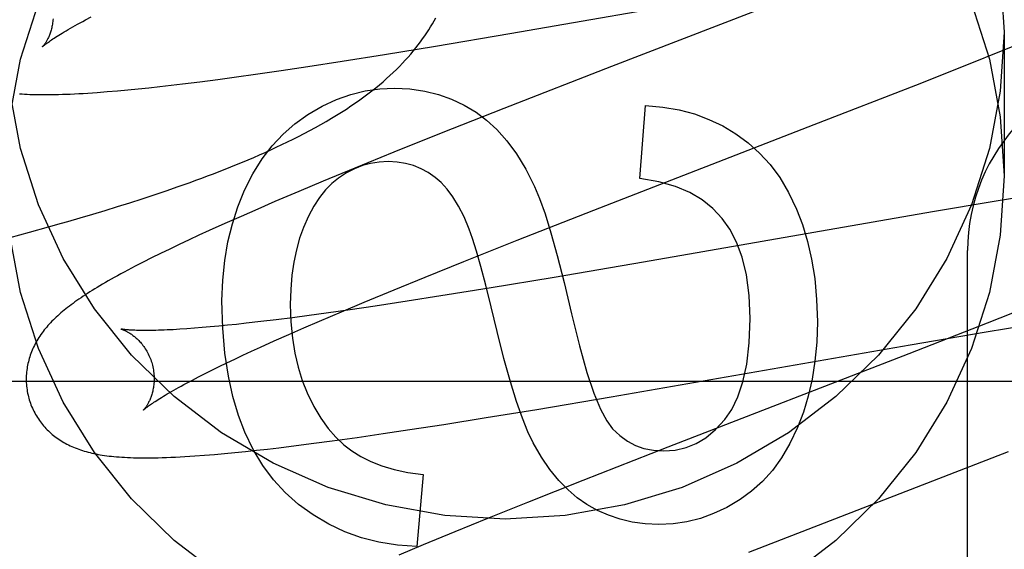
# Model space of a CAD drawing. Header units: inches. Extents: x 0 to 278, y 0 to 180.
# Tile 26 of 67: x 95.9824 to 96.1363, y 91.2778 to 91.3606. Entities that reach past the tile are written whole.
import ezdxf

# ---------------------------------------------------------------- set-up
doc = ezdxf.new("R2010")
doc.units = ezdxf.units.IN
doc.header["$LTSCALE"] = 15.310625
doc.header["$MEASUREMENT"] = 0
doc.linetypes.add('HIDDEN', pattern=[0.2, 0.1, -0.1])
doc.layers.add('DEFAULT_2', color=8, linetype='HIDDEN')
doc.layers.add('RIGHTHAND_DOOR_ASSEMBLY', color=7, linetype='CONTINUOUS')

msp = doc.modelspace()

# ---------------------------------------------------------------- linework, layer by layer
at = {"layer": 'DEFAULT_2', "color": 8, "linetype": 'HIDDEN'}
for p, q in [((96.05905856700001, 91.3584009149), (96.10480922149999, 91.36636757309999)), ((96.10264134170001, 91.36397705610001), (96.0749204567, 91.35324776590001)), ((95.9927093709, 91.3605377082), (95.9936137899, 91.36101594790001)), ((96.0474017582, 91.35643547), (96.05905856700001, 91.3584009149)), ((96.13629769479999, 91.35865089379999), (96.13629769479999, 91.33615889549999)), ((96.1361831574, 91.35579957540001), (96.1407242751, 91.3576430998)), ((96.0328385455, 91.3540816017), (96.0394574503, 91.3551340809)), ((96.0394574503, 91.3551340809), (96.0474017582, 91.35643547)), ((96.1304805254, 91.3535155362), (96.1361831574, 91.35579957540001)), ((96.02748223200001, 91.3532564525), (96.0328385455, 91.3540816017)), ((96.12249583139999, 91.350359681), (96.1304805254, 91.3535155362)), ((96.01630134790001, 91.35163590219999), (96.0192617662, 91.3520490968)), ((96.0192617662, 91.3520490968), (96.0233149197, 91.3526343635)), ((96.0233149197, 91.3526343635), (96.02748223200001, 91.3532564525)), ((96.0749204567, 91.35324776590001), (96.05812799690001, 91.3466970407)), ((96.0043337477, 91.35012959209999), (96.0060767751, 91.35032881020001)), ((96.0060767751, 91.35032881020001), (96.00785947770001, 91.35054072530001)), ((96.00785947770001, 91.35054072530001), (96.01059918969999, 91.35088079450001)), ((96.01059918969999, 91.35088079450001), (96.013412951, 91.3512461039)), ((96.013412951, 91.3512461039), (96.01630134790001, 91.35163590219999)), ((96.1066057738, 91.34416691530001), (96.12249583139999, 91.350359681)), ((95.996099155, 91.34932463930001), (95.9976979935, 91.3494598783)), ((95.9976979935, 91.3494598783), (95.9993200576, 91.3496086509)), ((95.9993200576, 91.3496086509), (96.0009623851, 91.34976985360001)), ((96.0009623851, 91.34976985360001), (96.00263121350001, 91.3499434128)), ((96.00263121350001, 91.3499434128), (96.0043337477, 91.35012959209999)), ((96.05812799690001, 91.3466970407), (96.0483142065, 91.34281380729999)), ((96.0793658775, 91.33575365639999), (96.0802253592, 91.34717239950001)), ((96.07215582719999, 91.3308162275), (96.1066057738, 91.34416691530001)), ((96.0483142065, 91.34281380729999), (96.0409170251, 91.3398451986)), ((96.0409170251, 91.3398451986), (96.03478687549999, 91.3373488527)), ((96.03478687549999, 91.3373488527), (96.0298517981, 91.3353089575)), ((96.00719759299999, 91.3344830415), (96.009049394, 91.3351414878)), ((96.0298517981, 91.3353089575), (96.02603040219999, 91.3337067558)), ((96.00345258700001, 91.3332027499), (96.0053320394, 91.33383712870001)), ((96.0053320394, 91.33383712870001), (96.00719759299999, 91.3344830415)), ((96.02603040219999, 91.3337067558), (96.02233060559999, 91.33213297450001)), ((95.99773208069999, 91.33136102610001), (95.9996524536, 91.33196539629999)), ((95.9996524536, 91.33196539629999), (96.0015593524, 91.33257908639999)), ((96.0015593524, 91.33257908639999), (96.00345258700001, 91.3332027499)), ((96.02233060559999, 91.33213297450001), (96.019640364, 91.3309722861)), ((96.13474518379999, 91.3321735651), (96.1251077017, 91.33054819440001)), ((96.1418700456, 91.3333394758), (96.13474518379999, 91.3321735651)), ((95.99385183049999, 91.33017795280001), (95.99579846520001, 91.33076539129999)), ((95.99579846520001, 91.33076539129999), (95.99773208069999, 91.33136102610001)), ((96.019640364, 91.3309722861), (96.017026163, 91.3298290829)), ((96.0602012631, 91.326119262), (96.07215582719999, 91.3308162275)), ((96.1251077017, 91.33054819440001), (96.0799104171, 91.3226763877)), ((95.9918927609, 91.3295983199), (95.99385183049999, 91.33017795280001)), ((96.017026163, 91.3298290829), (96.0144886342, 91.328702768)), ((95.98093498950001, 91.3265384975), (95.9839515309, 91.32735310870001)), ((95.9839515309, 91.32735310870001), (95.9869474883, 91.3281819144)), ((95.9869474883, 91.3281819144), (95.98893309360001, 91.3287430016)), ((96.01203255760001, 91.32759450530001), (96.01044448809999, 91.3268670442)), ((96.0144886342, 91.328702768), (96.01203255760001, 91.32759450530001)), ((96.00889442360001, 91.32614766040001), (96.00737596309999, 91.3254329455)), ((96.01044448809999, 91.3268670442), (96.00889442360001, 91.32614766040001)), ((96.0518272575, 91.32278250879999), (96.0602012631, 91.326119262)), ((96.0058839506, 91.3247198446), (96.00442751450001, 91.3240120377)), ((96.00737596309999, 91.3254329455), (96.0058839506, 91.3247198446)), ((96.1305976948, 90.7196696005), (96.1305976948, 91.3244734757)), ((96.00170721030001, 91.3226532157), (96.0004687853, 91.3220156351)), ((96.00302883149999, 91.3233199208), (96.00170721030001, 91.3226532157)), ((96.00442751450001, 91.3240120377), (96.00302883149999, 91.3233199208)), ((96.04578655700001, 91.32034215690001), (96.0518272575, 91.32278250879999)), ((96.0799104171, 91.3226763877), (96.0659594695, 91.3202881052)), ((96.0409410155, 91.3183587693), (96.04578655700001, 91.32034215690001)), ((96.0659594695, 91.3202881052), (96.0558280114, 91.3186019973)), ((96.0362896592, 91.3164281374), (96.0409410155, 91.3183587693)), ((96.0558280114, 91.3186019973), (96.04823963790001, 91.31737805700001)), ((96.0430136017, 91.3165604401), (96.0379747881, 91.3157963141)), ((96.04823963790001, 91.31737805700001), (96.0430136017, 91.3165604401)), ((96.0293033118, 91.31346545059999), (96.03272232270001, 91.31492602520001)), ((96.03409272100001, 91.31522698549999), (96.030355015, 91.314697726)), ((96.03272232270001, 91.31492602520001), (96.0362896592, 91.3164281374)), ((96.0379747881, 91.3157963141), (96.03409272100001, 91.31522698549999)), ((96.1412986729, 91.316169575), (96.1336656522, 91.3131391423)), ((96.02011677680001, 91.31337331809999), (96.01780965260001, 91.31310836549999)), ((96.0225294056, 91.3136654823), (96.02011677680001, 91.31337331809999)), ((96.02504299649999, 91.31398414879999), (96.0225294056, 91.3136654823)), ((96.02765302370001, 91.3143285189), (96.02504299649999, 91.31398414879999)), ((96.02684270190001, 91.3123994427), (96.0293033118, 91.31346545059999)), ((96.030355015, 91.314697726), (96.02765302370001, 91.3143285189)), ((96.00857043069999, 91.3122450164), (96.00747269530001, 91.3121722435)), ((96.00972643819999, 91.3123303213), (96.00857043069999, 91.3122450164)), ((96.01093917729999, 91.3124282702), (96.00972643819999, 91.3123303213)), ((96.01220743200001, 91.31253893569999), (96.01093917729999, 91.3124282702)), ((96.0135299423, 91.3126623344), (96.01220743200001, 91.31253893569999)), ((96.01490540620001, 91.3127984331), (96.0135299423, 91.3126623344)), ((96.0163324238, 91.3129471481), (96.01490540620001, 91.3127984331)), ((96.01780965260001, 91.31310836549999), (96.0163324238, 91.3129471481)), ((96.0244758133, 91.3113604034), (96.02684270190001, 91.3123994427)), ((96.1336656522, 91.3131391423), (96.1213922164, 91.30833610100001)), ((96.1334952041, 91.31178405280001), (96.141614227, 91.3131341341)), ((96.0200404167, 91.3093697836), (96.02220695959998, 91.3103499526)), ((96.02220695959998, 91.3103499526), (96.0244758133, 91.3113604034)), ((96.1216069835, 91.30975074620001), (96.1334952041, 91.31178405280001)), ((96.01865496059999, 91.30873402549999), (96.0200404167, 91.3093697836)), ((96.0748756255, 91.3016142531), (96.1216069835, 91.30975074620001)), ((96.0147949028, 91.3069178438), (96.01603100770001, 91.30750747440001)), ((96.01603100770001, 91.30750747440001), (96.01731809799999, 91.3081130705)), ((96.01731809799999, 91.3081130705), (96.01865496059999, 91.30873402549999)), ((96.1213922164, 91.30833610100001), (96.0837593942, 91.2937552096)), ((96.0114040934, 91.3052511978), (96.0124804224, 91.30578907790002)), ((96.0124804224, 91.30578907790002), (96.0136110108, 91.3063448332)), ((96.0136110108, 91.3063448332), (96.0147949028, 91.3069178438)), ((96.0085137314, 91.3037538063), (96.0094193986, 91.3042325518)), ((96.0094193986, 91.3042325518), (96.0103832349, 91.3047320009)), ((96.0103832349, 91.3047320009), (96.0114040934, 91.3052511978)), ((95.98079769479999, 91.3040735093), (96.48079769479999, 91.3040735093)), ((96.06325318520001, 91.2996543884), (96.0748756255, 91.3016142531)), ((96.0553312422, 91.29835632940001), (96.06325318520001, 91.2996543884)), ((96.04872967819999, 91.297306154), (96.0553312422, 91.29835632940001)), ((96.0392289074, 91.2958613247), (96.0433865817, 91.29648251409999)), ((96.0433865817, 91.29648251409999), (96.04872967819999, 91.297306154)), ((96.03126068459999, 91.29473111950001), (96.03518429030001, 91.295276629)), ((96.03518429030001, 91.295276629), (96.0392289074, 91.2958613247)), ((96.0194216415, 91.29326052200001), (96.021148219, 91.2934544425)), ((96.021148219, 91.2934544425), (96.0229093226, 91.29366054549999)), ((96.0229093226, 91.29366054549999), (96.0256171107, 91.29399205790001)), ((96.0256171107, 91.29399205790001), (96.0284017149, 91.2943492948)), ((96.0284017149, 91.2943492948), (96.03126068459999, 91.29473111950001)), ((96.0837593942, 91.2937552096), (96.07043985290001, 91.2885353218)), ((96.01132657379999, 91.2924888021), (96.01287763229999, 91.29261562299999)), ((96.01287763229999, 91.29261562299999), (96.0144542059, 91.29275595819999)), ((96.0144542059, 91.29275595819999), (96.01607077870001, 91.292910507)), ((96.01607077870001, 91.292910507), (96.01772839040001, 91.29307899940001)), ((96.01772839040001, 91.29307899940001), (96.0194216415, 91.29326052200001)), ((96.0964023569, 91.27731597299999), (96.13699995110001, 91.29306351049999)), ((96.0454777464, 91.2894643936), (96.04449548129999, 91.2782297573)), ((96.07043985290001, 91.2885353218), (96.06180724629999, 91.2851049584)), ((96.06180724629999, 91.2851049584), (96.05552417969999, 91.2825748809)), ((96.05552417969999, 91.2825748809), (96.05044103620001, 91.28050161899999)), ((96.05044103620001, 91.28050161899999), (96.045516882, 91.278465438)), ((96.045516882, 91.278465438), (96.0417040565, 91.27686613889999))]:
    msp.add_line(p, q, dxfattribs=at)
for points in [[(96.1357145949, 91.3678957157), (96.13629769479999, 91.35865089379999)], [(95.9808807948, 91.3454037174), (95.98256423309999, 91.3543837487), (95.9853722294, 91.3631613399)], [(96.13122316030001, 91.3631613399), (96.1340311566, 91.3543837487), (96.1357145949, 91.3454037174), (96.13629769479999, 91.33615889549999)], [(95.9876300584, 91.36072984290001), (95.98761482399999, 91.36051075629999), (95.9875944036, 91.3602964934), (95.9875691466, 91.36008741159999), (95.9875394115, 91.3598837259), (95.98750556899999, 91.35968567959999), (95.98746798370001, 91.359493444), (95.987427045, 91.3593072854), (95.9873830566, 91.3591270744), (95.98733631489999, 91.3589527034), (95.9872871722, 91.3587843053), (95.9872359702, 91.3586219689), (95.98718300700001, 91.35846565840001), (95.9871286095, 91.358315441), (95.98707297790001, 91.35817105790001), (95.98701629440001, 91.3580322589), (95.9869588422, 91.35789908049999), (95.98690086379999, 91.35777147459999), (95.9868426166, 91.3576494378), (95.9867843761, 91.3575330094), (95.9867263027, 91.35742200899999), (95.98666854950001, 91.3573162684), (95.9866113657, 91.3572158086), (95.9865549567, 91.3571205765), (95.9864995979, 91.3570306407), (95.9864455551, 91.3569460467), (95.9863930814, 91.3568668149), (95.9863424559, 91.35679300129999), (95.9862938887, 91.3567245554), (95.986247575, 91.3566614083), (95.9862038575, 91.3566036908), (95.9861630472, 91.35655147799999), (95.9861254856, 91.3565048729), (95.98609152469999, 91.3564639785), (95.9860615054, 91.35642887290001), (95.98603581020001, 91.3563996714), (95.9860147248, 91.35637636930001), (95.9859985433, 91.3563589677), (95.9859876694, 91.35634757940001), (95.98598248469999, 91.3563422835)], [(95.9859834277, 91.3563432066), (95.9859909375, 91.3563504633), (95.9860055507, 91.35636424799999), (95.98602784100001, 91.35638477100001), (95.9860583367, 91.35641218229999), (95.9860976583, 91.356446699), (95.9861462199, 91.356488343), (95.9862044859, 91.3565371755), (95.9862729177, 91.35659325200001), (95.9863519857, 91.35665663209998), (95.986442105, 91.35672733), (95.98654371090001, 91.3568053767), (95.9866571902, 91.3568907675), (95.9867829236, 91.356983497), (95.98692133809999, 91.3570835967), (95.9870728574, 91.35719109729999), (95.9872378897, 91.3573060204), (95.9874169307, 91.3574284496), (95.9876101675, 91.35755826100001), (95.9878178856, 91.35769540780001), (95.9880401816, 91.3578397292), (95.9882771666, 91.35799108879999), (95.98852888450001, 91.35814932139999), (95.9887953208, 91.3583142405), (95.98907655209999, 91.35848573), (95.9893725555, 91.35866362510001), (95.98968345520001, 91.3588478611), (95.9900093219, 91.3590383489), (95.99035019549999, 91.3592349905), (95.9907061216, 91.3594376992), (95.9910770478, 91.3596463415), (95.9914629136, 91.3598607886), (95.9918636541, 91.3600809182), (95.9922791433, 91.3603065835), (95.9927093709, 91.3605377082)], [(96.009049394, 91.3351414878), (96.0099703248, 91.3354758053), (96.0108880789, 91.3358137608), (96.0118027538, 91.336155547), (96.01271443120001, 91.3365013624), (96.01362317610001, 91.336851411), (96.0145290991, 91.33720592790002), (96.0154320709, 91.33756506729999), (96.01633203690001, 91.33792902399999), (96.0172288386, 91.33829796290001), (96.0181223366, 91.3386720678), (96.01901239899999, 91.3390515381), (96.01989879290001, 91.3394365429), (96.0207816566, 91.3398274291), (96.02166067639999, 91.3402243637), (96.02253688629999, 91.3406281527), (96.0234108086, 91.34103942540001), (96.02428333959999, 91.3414590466), (96.02515524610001, 91.3418878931), (96.02602702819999, 91.3423267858), (96.02690072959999, 91.3427774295), (96.02777209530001, 91.3432383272), (96.02863999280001, 91.34370953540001), (96.0294979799, 91.3441881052), (96.0303414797, 91.344671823), (96.0311658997, 91.34515818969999), (96.0319662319, 91.3456441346), (96.0327413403, 91.34612866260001), (96.0334877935, 91.3466091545), (96.0342086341, 91.3470870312), (96.034905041, 91.34756260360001), (96.0355787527, 91.34803662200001), (96.0362312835, 91.34850976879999), (96.03686392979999, 91.3489826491), (96.03747816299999, 91.3494560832), (96.0380744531, 91.34993018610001), (96.03865366, 91.3504054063), (96.03921585, 91.350881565), (96.03976125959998, 91.35135861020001), (96.0402901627, 91.35183651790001), (96.0408028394, 91.3523152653), (96.04129944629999, 91.35279470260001), (96.0417801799, 91.35327470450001), (96.04224515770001, 91.35375505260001), (96.0426945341, 91.35423554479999), (96.0431283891, 91.35471586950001), (96.04354684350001, 91.355195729), (96.0439499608, 91.3556747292), (96.04433774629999, 91.3561523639), (96.04471055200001, 91.356628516), (96.04506848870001, 91.3571027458), (96.0454122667, 91.3575754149), (96.0457423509, 91.358046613), (96.04605936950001, 91.3585167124), (96.0463638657, 91.3589860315), (96.04665631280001, 91.35945485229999), (96.0469371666, 91.3599235), (96.0472067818, 91.3603921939), (96.0474655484, 91.3608612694)], [(96.13629769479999, 91.35865089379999), (96.1357145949, 91.3494060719), (96.1340311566, 91.3404260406), (96.13122316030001, 91.3316484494), (96.1273632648, 91.32326034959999), (96.12248533, 91.3153939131), (96.1166815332, 91.3081514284), (96.1100171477, 91.3016533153), (96.1026067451, 91.2959773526), (96.0945432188, 91.29122520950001), (96.085956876, 91.2874456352), (96.0769628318, 91.2847156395), (96.0676995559, 91.2830521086), (96.05829769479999, 91.2825029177), (96.04889583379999, 91.2830521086), (96.0396325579, 91.2847156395), (96.03063851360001, 91.2874456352), (96.0220521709, 91.29122520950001), (96.01398864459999, 91.2959773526), (96.0065782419, 91.3016533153), (95.9999138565, 91.3081514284), (95.99411005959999, 91.3153939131), (95.9892321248, 91.32326034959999), (95.9853722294, 91.3316484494), (95.98256423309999, 91.3404260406), (95.9808807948, 91.3494060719)], [(95.9823947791, 91.3489849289), (95.98278503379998, 91.3489594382), (95.98318578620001, 91.3489368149), (95.9835978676, 91.3489170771), (95.9840220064, 91.3489002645), (95.98445902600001, 91.34888642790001), (95.9849096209, 91.3488756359), (95.9853745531, 91.3488679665), (95.9858545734, 91.3488635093), (95.9863504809, 91.3488623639), (95.9868630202, 91.34886464), (95.9873930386, 91.34887045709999), (95.9879411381, 91.3488799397), (95.9885080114, 91.34889321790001), (95.9890942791, 91.3489104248), (95.9897005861, 91.34893169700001), (95.9903275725, 91.3489571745), (95.9909759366, 91.3489870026), (95.9916461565, 91.34902131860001), (95.99233943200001, 91.34906030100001), (95.99305424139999, 91.3491039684), (95.9937900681, 91.3491523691), (95.99454437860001, 91.34920538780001), (95.996099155, 91.34932463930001)], [(96.0274425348, 91.3457387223), (96.0296974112, 91.3470429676), (96.0319446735, 91.34809316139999), (96.0341756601, 91.34888178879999), (96.03641635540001, 91.34943139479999), (96.0386927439, 91.3497645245), (96.0409961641, 91.34987366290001)], [(96.0409961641, 91.34987366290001), (96.0434338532, 91.3497510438), (96.0457378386, 91.34942410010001), (96.0478997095, 91.348890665), (96.0499446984, 91.34815723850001), (96.0518980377, 91.34723032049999), (96.0537513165, 91.3461077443)], [(96.0175701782, 91.33390040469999), (96.0188857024, 91.3364982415), (96.02032846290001, 91.3388284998), (96.02189404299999, 91.34087461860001), (96.0235956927, 91.3426862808), (96.0254466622, 91.34431316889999), (96.0274425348, 91.3457387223)], [(96.0537513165, 91.3461077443), (96.0554042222, 91.3448811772), (96.057011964, 91.34338689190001), (96.0585789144, 91.341639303), (96.0600919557, 91.33959516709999), (96.06153797, 91.3372112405), (96.06292133, 91.33450193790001)], [(96.0802253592, 91.34717239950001), (96.0829403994, 91.3469233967), (96.0854993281, 91.34647728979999), (96.0878884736, 91.3458335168), (96.09014885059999, 91.34499376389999), (96.09232147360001, 91.3439597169), (96.09439267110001, 91.3427308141)], [(96.09439267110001, 91.3427308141), (96.09631344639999, 91.3413363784), (96.0980936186, 91.3397328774), (96.09972988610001, 91.3379367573), (96.1012321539, 91.3358986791), (96.1026103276, 91.3335693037), (96.10386110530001, 91.3309650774)], [(96.0400138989, 91.338393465), (96.03861897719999, 91.3383196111), (96.0372755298, 91.3381077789), (96.03599217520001, 91.3377620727), (96.03474305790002, 91.3372701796), (96.0335023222, 91.3366197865), (96.0322785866, 91.3358149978)], [(96.0473660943, 91.3359186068), (96.0462853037, 91.3366691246), (96.04515514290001, 91.3372834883), (96.0439835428, 91.337760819), (96.0427467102, 91.3381037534), (96.0414208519, 91.3383149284), (96.0400138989, 91.338393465)], [(96.01398864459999, 91.2734853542), (96.0065782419, 91.2791613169), (95.9999138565, 91.2856594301), (95.99411005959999, 91.2929019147), (95.9892321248, 91.3007683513), (95.9853722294, 91.309156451), (95.98256423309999, 91.3179340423), (95.9808807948, 91.32691407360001), (95.9802976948, 91.33615889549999)], [(96.0322785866, 91.3358149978), (96.0312334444, 91.3349670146), (96.03023550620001, 91.33395131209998), (96.0292817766, 91.3327763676), (96.0283812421, 91.3314167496), (96.02754288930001, 91.3298470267), (96.02676372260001, 91.3280756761)], [(96.0526981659, 91.32782487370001), (96.0518759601, 91.3297495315), (96.05102424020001, 91.3314342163), (96.05014026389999, 91.3328698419), (96.04923225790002, 91.33408366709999), (96.04830844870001, 91.33510295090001), (96.0473660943, 91.3359186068)], [(96.09223974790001, 91.3294765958), (96.0907875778, 91.33103831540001), (96.0890845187, 91.33239980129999), (96.0871554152, 91.3335666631), (96.0849257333, 91.33452207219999), (96.0823209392, 91.33524920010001), (96.0793658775, 91.33575365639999)], [(96.13629769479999, 91.33615889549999), (96.1357145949, 91.32691407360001), (96.1340311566, 91.3179340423), (96.13122316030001, 91.309156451), (96.1273632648, 91.3007683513), (96.12248533, 91.2929019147), (96.1166815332, 91.2856594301), (96.1100171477, 91.2791613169), (96.1026067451, 91.2734853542)], [(96.01404527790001, 91.3165994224), (96.0141605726, 91.31983917), (96.0144687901, 91.3229271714), (96.0149737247, 91.3258547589), (96.0156639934, 91.32864793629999), (96.01652821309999, 91.3313327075), (96.0175701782, 91.33390040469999)], [(96.06292133, 91.33450193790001), (96.0637020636, 91.3326369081), (96.0645509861, 91.3302163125), (96.0654646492, 91.32726544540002), (96.0664533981, 91.3237084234), (96.06752757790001, 91.31946936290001), (96.0686837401, 91.3145735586)], [(96.10386110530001, 91.3309650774), (96.10479264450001, 91.328541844), (96.1055769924, 91.3259218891), (96.1062221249, 91.32311328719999), (96.10670411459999, 91.3200918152), (96.1069990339, 91.31683325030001), (96.1071148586, 91.3133456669)], [(95.98893309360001, 91.3287430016), (95.9899222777, 91.3290262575), (95.9918927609, 91.3295983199)], [(96.0966169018, 91.3138368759), (96.0964467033, 91.31747242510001), (96.0960352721, 91.3206752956), (96.0953661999, 91.3234256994), (96.094488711, 91.3257830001), (96.09345202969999, 91.3278065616), (96.09223974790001, 91.3294765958)], [(96.02676372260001, 91.3280756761), (96.02617359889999, 91.3264105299), (96.0256792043, 91.3246145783), (96.02527625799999, 91.3226925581), (96.024977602, 91.320630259), (96.0247960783, 91.3184134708), (96.02472740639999, 91.3160469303)], [(96.05707382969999, 91.311809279), (96.05613587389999, 91.3156791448), (96.05528088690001, 91.3190685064), (96.054508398, 91.3219771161), (96.0538198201, 91.3244057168), (96.0532165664, 91.32635505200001), (96.0526981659, 91.32782487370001)], [(96.0004687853, 91.3220156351), (95.99987968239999, 91.32170745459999), (95.99930990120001, 91.3214060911), (95.9987589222, 91.3211113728), (95.9982262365, 91.32082313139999), (95.99771129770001, 91.320541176), (95.99721364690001, 91.32026536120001), (95.99673253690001, 91.31999537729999), (95.9962673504, 91.3197309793), (95.99581734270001, 91.31947184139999), (95.9953818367, 91.31921766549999), (95.9949601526, 91.31896814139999), (95.9945516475, 91.3187229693), (95.994155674, 91.3184818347), (95.9937716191, 91.31824443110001), (95.993398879, 91.3180104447), (95.99303682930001, 91.3177795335), (95.9926850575, 91.3175514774), (95.9923430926, 91.31732600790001), (95.9920105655, 91.31710291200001), (95.991687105, 91.3168819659), (95.99137229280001, 91.3166629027), (95.9910657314, 91.31644545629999), (95.9907670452, 91.3162293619), (95.9904758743, 91.31601435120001), (95.99019184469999, 91.3158001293), (95.9899145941, 91.31558639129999), (95.98964381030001, 91.3153728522), (95.9893791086, 91.3151591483), (95.98912042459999, 91.3149451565), (95.98886760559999, 91.31473067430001)], [(96.0176060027, 91.2960946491), (96.0166005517, 91.2987186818), (96.01574834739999, 91.3016466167), (96.01503855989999, 91.30486582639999), (96.0145036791, 91.3084141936), (96.01417619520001, 91.3123296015), (96.01404527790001, 91.3165994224)], [(96.02472740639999, 91.3160469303), (96.02481611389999, 91.3133387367), (96.025050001, 91.31079918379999), (96.0254341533, 91.3084344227), (96.02595331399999, 91.3062260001), (96.0265922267, 91.30415546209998), (96.02735597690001, 91.3022289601)], [(95.98886760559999, 91.31473067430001), (95.9886205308, 91.3145155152), (95.9883790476, 91.3142994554), (95.9881430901, 91.3140823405), (95.9879125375, 91.31386395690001), (95.98768740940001, 91.3136442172), (95.98746766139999, 91.31342297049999), (95.98725337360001, 91.313200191), (95.98704460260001, 91.31297583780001), (95.98684137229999, 91.3127498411), (95.9866436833, 91.3125221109), (95.98645166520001, 91.3122927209), (95.9862654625, 91.3120617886), (95.9860850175, 91.3118291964), (95.9859104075, 91.3115950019), (95.98574145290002, 91.3113589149), (95.9855780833, 91.3111207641), (95.9854202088, 91.310880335), (95.98526764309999, 91.310637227), (95.9851207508, 91.3103919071), (95.9849796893, 91.3101445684), (95.98484480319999, 91.3098957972), (95.9847164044, 91.30964624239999), (95.9845945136, 91.30939609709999), (95.9844793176, 91.309145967), (95.9843705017, 91.3088953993), (95.98426797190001, 91.30864435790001), (95.98417143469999, 91.308392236), (95.98408068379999, 91.3081384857), (95.9839956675, 91.30788287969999), (95.983916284, 91.3076249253), (95.9838426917, 91.30736488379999), (95.98377500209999, 91.307102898), (95.9837132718, 91.30683888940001), (95.9836575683, 91.3065727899), (95.983608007, 91.3063047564), (95.98356468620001, 91.306034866), (95.98352772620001, 91.3057633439), (95.9834972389, 91.30549043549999), (95.9834733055, 91.3052162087), (95.98345600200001, 91.30494072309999), (95.98344541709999, 91.3046642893), (95.98344162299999, 91.30438721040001), (95.98344468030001, 91.3041096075), (95.98345464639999, 91.30383163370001), (95.9834715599, 91.3035535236), (95.98349545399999, 91.3032754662), (95.9835263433, 91.30299777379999), (95.98356422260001, 91.30272078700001), (95.9836091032, 91.3024446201), (95.9836609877, 91.3021693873), (95.983719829, 91.3018954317), (95.9837855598, 91.3016230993), (95.9838475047, 91.301390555)], [(96.0686837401, 91.3145735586), (96.0699164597, 91.3095747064), (96.0710829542, 91.3054309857), (96.0721814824, 91.3021907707), (96.0732172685, 91.2997089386), (96.07419553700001, 91.2978403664), (96.07511454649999, 91.2966334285)], [(96.0926264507, 91.2980592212), (96.093728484, 91.2996358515), (96.0946721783, 91.3016073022), (96.09547295, 91.3039488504), (96.0960845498, 91.30673466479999), (96.0964607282, 91.31003891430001), (96.0966169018, 91.3138368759)], [(95.9982734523, 91.3122140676), (95.99826165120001, 91.31221666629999), (95.99825206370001, 91.3122188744), (95.99825814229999, 91.31221727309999), (95.99827324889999, 91.3122131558), (95.9982959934, 91.31220663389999), (95.9983260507, 91.312197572), (95.9983631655, 91.31218581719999), (95.9984071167, 91.3121712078), (95.9984574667, 91.31215365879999), (95.99851382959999, 91.3121330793), (95.9985758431, 91.3121093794), (95.99864313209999, 91.3120824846), (95.9987154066, 91.3120522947), (95.9987923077, 91.3120187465), (95.99887372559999, 91.3119816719), (95.99895952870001, 91.3119409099), (95.99904945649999, 91.3118963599), (95.9991432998, 91.3118478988), (95.99924079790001, 91.3117954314), (95.999341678, 91.3117388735), (95.99944578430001, 91.3116780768), (95.9995528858, 91.3116129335), (95.999662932, 91.31154322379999), (95.99977586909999, 91.31146871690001), (95.9998914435, 91.3113893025), (96.0000094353, 91.3113048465), (96.0001296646, 91.31121518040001), (96.0002518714, 91.3111201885), (96.0003760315, 91.31101956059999), (96.0005021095, 91.3109129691), (96.0006297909, 91.3108003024), (96.00075884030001, 91.3106813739), (96.0008889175, 91.3105560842), (96.0010196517, 91.3104243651), (96.0011508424, 91.3102859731), (96.0012822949, 91.3101406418), (96.0014135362, 91.3099884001), (96.0015441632, 91.3098292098), (96.0016737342, 91.3096630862), (96.0018018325, 91.3094900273), (96.0019279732, 91.3093101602), (96.0020517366, 91.3091235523), (96.0021725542, 91.30893053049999), (96.00228988, 91.30873145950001), (96.0024033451, 91.30852647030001), (96.00251260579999, 91.30831569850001), (96.0026171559, 91.3080996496), (96.00271653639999, 91.30787884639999), (96.002810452, 91.3076535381), (96.0028986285, 91.3074239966), (96.00298071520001, 91.3071908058), (96.0030563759, 91.30695467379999), (96.0031165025, 91.3067483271)], [(96.00747269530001, 91.3121722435), (96.006434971, 91.3121118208), (96.00593909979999, 91.3120861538), (96.005458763, 91.3120634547), (96.0049941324, 91.31204366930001), (96.00454520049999, 91.31202672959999), (96.0041120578, 91.3120125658), (96.00369451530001, 91.3120010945), (96.00329234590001, 91.3119922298), (96.00290577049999, 91.3119858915), (96.0025345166, 91.3119819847), (96.00217972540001, 91.31198041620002), (96.00184204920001, 91.31198105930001), (96.00152210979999, 91.31198376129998), (96.00122069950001, 91.3119883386), (96.00093735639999, 91.31199460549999), (96.0006720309, 91.3120023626), (96.0004240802, 91.3120114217), (96.0001930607, 91.3120215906), (95.99997833, 91.31203268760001), (95.99977940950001, 91.31204452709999), (95.99959545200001, 91.3120569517), (95.9994257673, 91.31206980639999), (95.9992696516, 91.3120829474), (95.9991264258, 91.3120962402), (95.9989955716, 91.3121095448), (95.9988765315, 91.3121227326), (95.99876893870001, 91.3121356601), (95.9986723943, 91.3121481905), (95.9985865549, 91.31216018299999), (95.99851107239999, 91.3121714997), (95.9984456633, 91.31218199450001), (95.9983899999, 91.31219152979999), (95.99834395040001, 91.3121999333), (95.9983073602, 91.3122070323), (95.998279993, 91.31221266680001), (95.9982734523, 91.3122140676)], [(96.1071148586, 91.3133456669), (96.1070085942, 91.3101675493), (96.1067331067, 91.30716854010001), (96.1062827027, 91.3043565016), (96.1056744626, 91.3017078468), (96.104925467, 91.29919898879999), (96.1040300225, 91.2968377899)], [(96.0626954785, 91.29441941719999), (96.06187107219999, 91.29613020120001), (96.06100181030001, 91.29829438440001), (96.060087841, 91.3008917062), (96.059128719, 91.3039829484), (96.0581239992, 91.30762889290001), (96.05707382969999, 91.311809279)], [(96.0031165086, 91.3067483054), (96.00317221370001, 91.30653780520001), (96.0032292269, 91.3062964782), (96.00327921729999, 91.3060543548), (96.0033221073, 91.3058122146), (96.00335789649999, 91.30557073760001), (96.003386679, 91.30533030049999), (96.003408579, 91.30509127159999), (96.0034237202, 91.3048543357), (96.00343227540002, 91.3046201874), (96.00343446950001, 91.3043891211), (96.00343055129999, 91.3041614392), (96.0034208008, 91.30393773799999), (96.003405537, 91.3037185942), (96.0033850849, 91.3035042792), (96.00335979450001, 91.3032951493), (96.00333002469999, 91.3030914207), (96.0032961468, 91.3028933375), (96.00325852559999, 91.3027010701), (96.0032175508, 91.30251488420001), (96.00317352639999, 91.30233465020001), (96.00312674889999, 91.30216026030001), (96.00307757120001, 91.30199184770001), (96.00302633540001, 91.3018295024), (96.0029733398, 91.3016731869), (96.00291891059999, 91.3015229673), (96.0028632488, 91.3013785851), (96.00280653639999, 91.3012397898), (96.0027490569, 91.3011066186), (96.00269105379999, 91.3009790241), (96.002632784, 91.3008570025), (96.0025745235, 91.3007405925), (96.0025164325, 91.30062961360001), (96.00245866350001, 91.30052389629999), (96.00240146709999, 91.30042346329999), (96.0023450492, 91.3003282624), (96.00228968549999, 91.30023836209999), (96.0022356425, 91.3001538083), (96.00218317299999, 91.3000746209), (96.0021325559, 91.30000085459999), (96.002084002, 91.2999324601), (96.00203770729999, 91.29986936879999), (96.001994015, 91.29981171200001), (96.0019532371, 91.29975956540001), (96.00191571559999, 91.29971303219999), (96.00188180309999, 91.29967221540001), (96.0018518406, 91.2996371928), (96.0018262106, 91.2996080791), (96.0018051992, 91.2995848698), (96.00178910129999, 91.29956756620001), (96.0017783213, 91.2995562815), (96.00177324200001, 91.2995510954)], [(96.00177430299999, 91.2995521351), (96.0017819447, 91.2995595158), (96.001796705, 91.2995734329), (96.00181916, 91.29959409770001), (96.00184983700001, 91.2996216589), (96.0018893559, 91.29965633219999), (96.0019381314, 91.29969813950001), (96.00199662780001, 91.2997471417), (96.0020653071, 91.2998033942), (96.0021446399, 91.2998669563), (96.00223504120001, 91.299937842), (96.00233694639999, 91.30001608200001), (96.0024507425, 91.3001016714), (96.00257681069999, 91.300194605), (96.0027155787, 91.30029491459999), (96.0028674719, 91.3004026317), (96.0030328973, 91.30051777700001), (96.0032123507, 91.3006404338), (96.0034060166, 91.3007704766), (96.0036141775, 91.30090785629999), (96.00383693, 91.3010524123), (96.00407438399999, 91.30120400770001), (96.0043265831, 91.30136247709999), (96.00459351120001, 91.3015276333), (96.00487524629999, 91.30169936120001), (96.00517176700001, 91.3018774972), (96.00548319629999, 91.3020619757), (96.0058096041, 91.3022527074), (96.0061510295, 91.3024495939), (96.00650751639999, 91.30265254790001), (96.00687901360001, 91.3028614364), (96.0072654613, 91.30307613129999), (96.00766679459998, 91.30329651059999), (96.0080828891, 91.3035224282), (96.0085137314, 91.3037538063)], [(95.98384749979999, 91.3013905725), (95.98391320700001, 91.3011636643), (95.98399711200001, 91.30089727), (95.9840877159, 91.30063302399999), (95.98418489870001, 91.3003712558), (95.9842885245, 91.300112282), (95.9843985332, 91.29985619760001), (95.9845148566, 91.29960309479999), (95.98463732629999, 91.29935326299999), (95.9847657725, 91.2991069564), (95.98490006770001, 91.2988643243), (95.9850400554, 91.2986255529), (95.9851856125, 91.2983907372), (95.98533662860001, 91.2981599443), (95.9854928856, 91.2979333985), (95.9856541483, 91.29771132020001), (95.9858203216, 91.29749372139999), (95.9859913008, 91.297280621), (95.9861668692, 91.2970721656), (95.98634681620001, 91.2968684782), (95.98653101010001, 91.2966695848), (95.9867192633, 91.2964755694), (95.98691155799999, 91.2962863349), (95.98710788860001, 91.29610178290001), (95.98730808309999, 91.2959219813), (95.9875118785, 91.2957470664), (95.98771958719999, 91.29557669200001), (95.9879313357, 91.2954107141), (95.9881475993, 91.295248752), (95.9883689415, 91.2950904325), (95.988595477, 91.2949357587), (95.9888277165, 91.2947844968), (95.9890652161, 91.29463705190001), (95.9893078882, 91.29449356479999), (95.9895551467, 91.2943544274), (95.98980643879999, 91.29421994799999), (95.99006147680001, 91.29409024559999), (95.99031968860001, 91.29396554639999), (95.9905813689, 91.2938456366), (95.990846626, 91.2937304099), (95.99111559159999, 91.2936197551), (95.9913884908, 91.2935135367), (95.9916653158, 91.29341172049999), (95.99194616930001, 91.2933142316), (95.99223109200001, 91.29322101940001), (95.9925201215, 91.2931320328), (95.9928134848, 91.2930471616), (95.9931114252, 91.2929662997), (95.99341404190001, 91.2928893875), (95.9937214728, 91.2928163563), (95.99403393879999, 91.2927471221), (95.9943516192, 91.29268161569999), (95.9946748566, 91.29261974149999), (95.9950038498, 91.29256144), (95.99533927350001, 91.29250657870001), (95.99568148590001, 91.29245509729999), (95.99603176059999, 91.2924068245), (95.99639120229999, 91.2923616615), (95.9967610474, 91.2923195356), (95.9971427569, 91.2922803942), (95.9975372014, 91.2922442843), (95.9979459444, 91.2922112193), (95.9983686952, 91.29218138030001), (95.99880564, 91.29215489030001), (95.99925674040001, 91.29213187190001), (95.9997216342, 91.2921124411), (96.0002011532, 91.29209665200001), (96.0006954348, 91.2920845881), (96.0012061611, 91.2920763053), (96.001734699, 91.29207190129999), (96.0022825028, 91.29207150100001), (96.00285110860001, 91.2920752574), (96.00344205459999, 91.2920833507), (96.0040572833, 91.2920959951), (96.0046975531, 91.29211340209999), (96.00536539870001, 91.29213584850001), (96.0060575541, 91.2921634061), (96.0067723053, 91.292196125), (96.00750605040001, 91.2922339), (96.0082552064, 91.2922765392), (96.0090159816, 91.2923237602), (96.0097834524, 91.2923751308), (96.01132657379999, 91.2924888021)], [(96.02735597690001, 91.3022289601), (96.0283858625, 91.3001189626), (96.0294734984, 91.2982603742), (96.030621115, 91.29666521), (96.0318220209, 91.2952974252), (96.0330695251, 91.294120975), (96.03436585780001, 91.2931478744)], [(96.0831107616, 91.2931479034), (96.0848963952, 91.29328074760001), (96.08658719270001, 91.2936713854), (96.0881691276, 91.2943043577), (96.0896842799, 91.2952260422), (96.0911747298, 91.29648281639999), (96.0926264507, 91.2980592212)], [(96.07511454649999, 91.2966334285), (96.0762341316, 91.2955569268), (96.07742278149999, 91.29468424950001), (96.07866532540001, 91.2940206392), (96.0800072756, 91.2935503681), (96.08149414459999, 91.29325770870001), (96.0831107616, 91.2931479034)], [(96.1040300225, 91.2968377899), (96.10282998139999, 91.29431273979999), (96.1015124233, 91.2920625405), (96.100080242, 91.2901043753), (96.0985247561, 91.2883866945), (96.0968372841, 91.2868579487), (96.09502072, 91.2855353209)], [(96.0282880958, 91.28314104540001), (96.0260027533, 91.28480113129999), (96.0239294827, 91.28664277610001), (96.02207772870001, 91.2886491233), (96.0204191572, 91.2908707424), (96.0189254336, 91.2933582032), (96.0176060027, 91.2960946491)], [(96.0710780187, 91.28479863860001), (96.0695910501, 91.2858268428), (96.0681344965, 91.2870763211), (96.0667031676, 91.2885387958), (96.0653126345, 91.29023909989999), (96.06397846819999, 91.2922020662), (96.0626954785, 91.29441941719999)], [(96.03436585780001, 91.2931478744), (96.0357430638, 91.2922903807), (96.0373015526, 91.2915242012), (96.0390332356, 91.2908436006), (96.04096237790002, 91.2902657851), (96.0431132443, 91.28980796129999), (96.0454777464, 91.2894643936)], [(96.08231267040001, 91.2816677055), (96.0801723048, 91.2817691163), (96.07815153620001, 91.2820392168), (96.0762620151, 91.2824784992), (96.0744687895, 91.2830854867), (96.0727369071, 91.2838587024), (96.0710780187, 91.28479863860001)], [(96.09502072, 91.2855353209), (96.0929664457, 91.2843262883), (96.09089928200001, 91.28334940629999), (96.088831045, 91.2826106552), (96.0867262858, 91.28209209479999), (96.08454955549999, 91.28177578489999), (96.08231267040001, 91.2816677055)], [(96.04449548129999, 91.2782297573), (96.0414625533, 91.2784344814), (96.0385782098, 91.27888346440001), (96.0358573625, 91.2795755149), (96.0332552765, 91.28051420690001), (96.0307272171, 91.2817031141), (96.0282880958, 91.28314104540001)]]:
    msp.add_lwpolyline(points, dxfattribs=at)
msp.add_arc((96.15939120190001, 91.3244795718), 0.0287935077, 89.99215061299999, 180.0121305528, dxfattribs=at)
at = {"layer": 'RIGHTHAND_DOOR_ASSEMBLY', "color": 8, "linetype": 'HIDDEN'}
msp.add_line((96.05579769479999, 102.4270735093), (96.05579769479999, 79.6170735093), dxfattribs=at)

doc.saveas('drawing.dxf')
